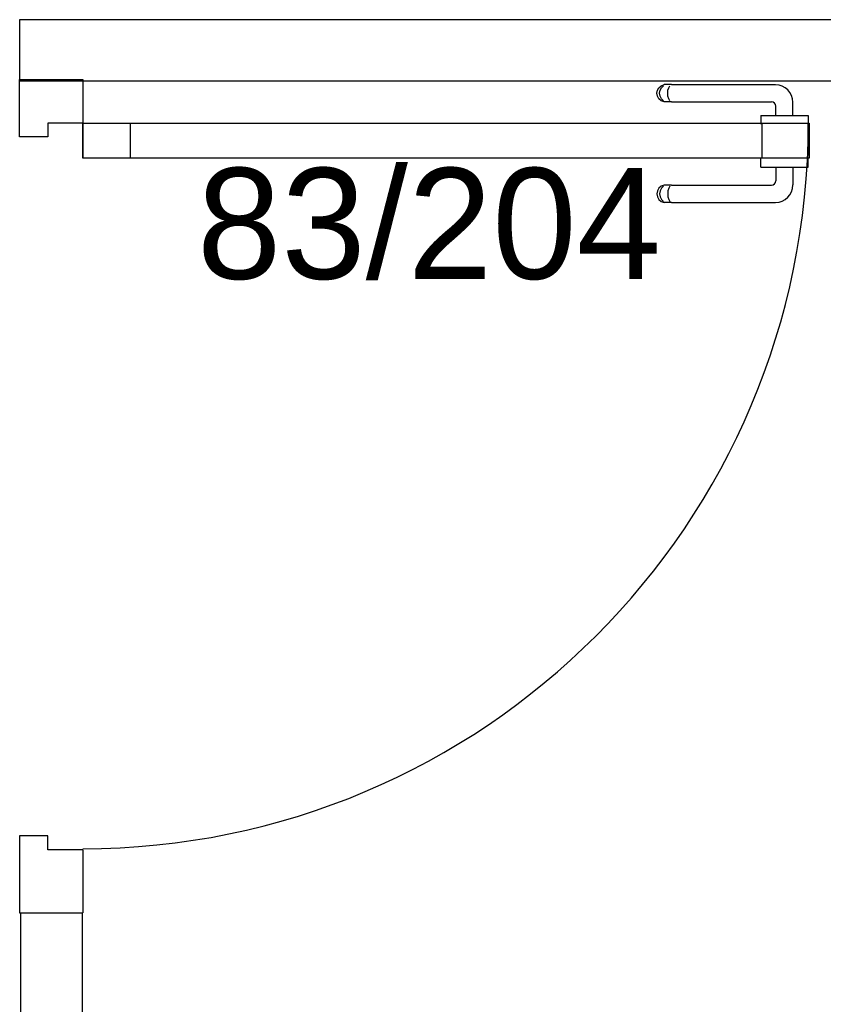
# Model space of a CAD drawing. Header units: millimetres. Extents: x -15 to 127, y -65 to 67.
# Tile 147 of 256: x 38.6867 to 38.7786, y -50.2759 to -50.1632. Entities that reach past the tile are written whole.
import ezdxf

# ---------------------------------------------------------------- set-up
doc = ezdxf.new("R2010")
doc.units = ezdxf.units.MM
doc.header["$MEASUREMENT"] = 0
doc.layers.add('Calque 5', color=7, linetype='Continuous')
doc.styles.get("Standard").update_dxf_attribs({"font": 'BKANT.TTF'})

# ---------------------------------------------------------------- blocks, each defined once
blk = doc.blocks.new('PD_27213')
at = {"layer": 'Calque 5', "color": 0}
for p, q in [((14.97248, -36.31874), (14.97265, -36.31844)), ((14.97265, -36.31844), (14.97292, -36.31821)), ((14.97278, -36.31874), (14.97293, -36.31844)), ((14.97292, -36.31821), (14.97325, -36.31809)), ((14.97293, -36.31844), (14.97317, -36.31821)), ((14.97346, -36.31809), (14.97325, -36.31809)), ((14.97408, -36.31809), (14.97346, -36.31809)), ((14.97368, -36.31874), (14.97377, -36.31844)), ((14.97377, -36.31844), (14.97391, -36.31821)), ((14.97408, -36.31809), (14.98598, -36.31809)), ((14.97242, -36.31908), (14.97248, -36.31874)), ((14.97248, -36.31942), (14.97242, -36.31908)), ((14.97265, -36.31972), (14.97248, -36.31942)), ((14.97272, -36.31908), (14.97278, -36.31874)), ((14.97278, -36.31942), (14.97272, -36.31908)), ((14.97293, -36.31972), (14.97278, -36.31942)), ((14.97365, -36.31908), (14.97368, -36.31874)), ((14.97368, -36.31942), (14.97365, -36.31908)), ((14.97377, -36.31972), (14.97368, -36.31942)), ((14.97292, -36.31995), (14.97265, -36.31972)), ((14.97325, -36.32007), (14.97292, -36.31995)), ((14.97317, -36.31995), (14.97293, -36.31972)), ((14.97346, -36.32007), (14.97325, -36.32007)), ((14.97408, -36.32007), (14.97346, -36.32007)), ((14.97391, -36.31995), (14.97377, -36.31972)), ((14.97408, -36.32007), (14.98551, -36.32007)), ((14.98601, -36.32162), (14.98601, -36.32057)), ((14.98798, -36.32162), (14.98798, -36.3201)), ((14.98429, -36.32162), (14.98445, -36.32162)), ((14.98429, -36.32162), (14.98429, -36.32163)), ((14.98429, -36.32163), (14.98429, -36.32261)), ((14.98445, -36.32162), (14.98492, -36.32162)), ((14.98492, -36.32162), (14.98564, -36.32162)), ((14.98564, -36.32162), (14.98653, -36.32162)), ((14.98653, -36.32162), (14.98746, -36.32162)), ((14.98746, -36.32162), (14.98835, -36.32162)), ((14.98835, -36.32162), (14.98907, -36.32162)), ((14.98907, -36.32162), (14.98954, -36.32162)), ((14.98954, -36.32162), (14.9897, -36.32162)), ((14.9897, -36.32162), (14.9897, -36.32163)), ((14.9897, -36.32163), (14.9897, -36.32261)), ((14.98429, -36.32261), (14.98429, -36.32262)), ((14.9897, -36.32261), (14.9897, -36.32262))]:
    blk.add_line(p, q, dxfattribs=at)
for centre, radius in [((14.98598, -36.3201), 0.002), ((14.98551, -36.32057), 0.000501)]:
    blk.add_arc(centre, radius, 0, 90, dxfattribs=at)
blk = doc.blocks.new('PD_27214')
at = {"layer": 'Calque 5', "color": 0}
for p, q in [((14.98429, -36.32653), (14.98429, -36.32652)), ((14.98429, -36.32751), (14.98429, -36.32653)), ((14.98429, -36.32752), (14.98429, -36.32751)), ((14.98429, -36.32752), (14.98445, -36.32752)), ((14.98445, -36.32752), (14.98492, -36.32752)), ((14.98492, -36.32752), (14.98564, -36.32752)), ((14.98564, -36.32752), (14.98653, -36.32752)), ((14.98601, -36.32752), (14.98601, -36.32908)), ((14.98653, -36.32752), (14.98746, -36.32752)), ((14.98746, -36.32752), (14.98835, -36.32752)), ((14.98798, -36.32752), (14.98798, -36.32956)), ((14.98835, -36.32752), (14.98907, -36.32752)), ((14.98907, -36.32752), (14.98954, -36.32752)), ((14.98954, -36.32752), (14.9897, -36.32752)), ((14.9897, -36.32653), (14.9897, -36.32652)), ((14.9897, -36.32751), (14.9897, -36.32653)), ((14.9897, -36.32752), (14.9897, -36.32751)), ((14.97292, -36.3297), (14.97265, -36.32993)), ((14.97325, -36.32959), (14.97292, -36.3297)), ((14.97317, -36.3297), (14.97293, -36.32993)), ((14.97346, -36.32959), (14.97325, -36.32959)), ((14.97408, -36.32959), (14.97346, -36.32959)), ((14.97391, -36.3297), (14.97377, -36.32993)), ((14.97408, -36.32959), (14.98551, -36.32959)), ((14.97248, -36.33023), (14.97242, -36.33057)), ((14.97242, -36.33057), (14.97248, -36.33091)), ((14.97265, -36.32993), (14.97248, -36.33023)), ((14.97248, -36.33091), (14.97265, -36.33122)), ((14.97278, -36.33023), (14.97272, -36.33057)), ((14.97272, -36.33057), (14.97278, -36.33091)), ((14.97293, -36.32993), (14.97278, -36.33023)), ((14.97278, -36.33091), (14.97293, -36.33122)), ((14.97368, -36.33023), (14.97365, -36.33057)), ((14.97365, -36.33057), (14.97368, -36.33091)), ((14.97377, -36.32993), (14.97368, -36.33023)), ((14.97368, -36.33091), (14.97377, -36.33122)), ((14.97265, -36.33122), (14.97292, -36.33144)), ((14.97292, -36.33144), (14.97325, -36.33156)), ((14.97293, -36.33122), (14.97317, -36.33144)), ((14.97346, -36.33156), (14.97325, -36.33156)), ((14.97408, -36.33156), (14.97346, -36.33156)), ((14.97377, -36.33122), (14.97391, -36.33144)), ((14.97408, -36.33156), (14.98598, -36.33156))]:
    blk.add_line(p, q, dxfattribs=at)
for centre, radius in [((14.98551, -36.32908), 0.000501), ((14.98598, -36.32956), 0.002)]:
    blk.add_arc(centre, radius, 270, 0, dxfattribs=at)
blk = doc.blocks.new('PD_27212')
at = {"layer": 'Calque 5'}
for name in ['PD_27213', 'PD_27214']:
    blk.add_blockref(name, (0, 0), dxfattribs=at)
blk = doc.blocks.new('PD_27216')
at = {"layer": 'Calque 5', "color": 0}
for p, q in [((14.89952, -36.40403), (14.89952, -36.41283)), ((14.90673, -36.40562), (14.90673, -36.41283)), ((14.89952, -36.41283), (14.90673, -36.41283))]:
    blk.add_line(p, q, dxfattribs=at)
blk.add_lwpolyline([(14.90673, -36.40562), (14.90273, -36.40562), (14.90273, -36.40403), (14.89952, -36.40403), (14.89952, -36.40562)], dxfattribs=at)
blk = doc.blocks.new('PD_27217')
at = {"layer": 'Calque 5', "color": 0}
for points in [[(14.90679, -36.3265), (14.90679, -36.32249), (14.91215, -36.32249), (14.91215, -36.3265), (14.90679, -36.3265)], [(14.98444, -36.3265), (14.98444, -36.32249), (14.98979, -36.32249), (14.98979, -36.3265), (14.98444, -36.3265)]]:
    blk.add_lwpolyline(points, dxfattribs=at)
blk = doc.blocks.new('PD_27215')
at = {"layer": 'Calque 5', "color": 0}
blk.add_line((14.89952, -36.31749), (14.90673, -36.31749), dxfattribs=at)
for points in [[(14.90273, -36.32249), (14.90273, -36.32408), (14.89952, -36.32408), (14.89952, -36.31749), (14.90673, -36.31749), (14.90673, -36.32249), (14.90273, -36.32249)], [(14.98984, -36.32249), (14.98984, -36.3265), (14.90673, -36.3265), (14.90673, -36.32249), (14.98984, -36.32249)]]:
    blk.add_lwpolyline(points, dxfattribs=at)
blk.add_arc((14.90673, -36.32249), 0.083, 270, 0, dxfattribs=at)
at = {"layer": 'Calque 5'}
for name in ['PD_27217', 'PD_27216']:
    blk.add_blockref(name, (0, 0), dxfattribs=at)
blk = doc.blocks.new('PD_27211')
at = {"layer": 'Calque 5'}
for name in ['PD_27215', 'PD_27212']:
    blk.add_blockref(name, (0, 0), dxfattribs=at)
blk = doc.blocks.new('PD_28556')
at = {"layer": 'Calque 5', "color": 0}
for p, q in [((14.97248, -36.31874), (14.97265, -36.31844)), ((14.97265, -36.31844), (14.97292, -36.31821)), ((14.97278, -36.31874), (14.97293, -36.31844)), ((14.97292, -36.31821), (14.97325, -36.31809)), ((14.97293, -36.31844), (14.97317, -36.31821)), ((14.97346, -36.31809), (14.97325, -36.31809)), ((14.97408, -36.31809), (14.97346, -36.31809)), ((14.97368, -36.31874), (14.97377, -36.31844)), ((14.97377, -36.31844), (14.97391, -36.31821)), ((14.97408, -36.31809), (14.98598, -36.31809)), ((14.97242, -36.31908), (14.97248, -36.31874)), ((14.97248, -36.31942), (14.97242, -36.31908)), ((14.97265, -36.31972), (14.97248, -36.31942)), ((14.97272, -36.31908), (14.97278, -36.31874)), ((14.97278, -36.31942), (14.97272, -36.31908)), ((14.97293, -36.31972), (14.97278, -36.31942)), ((14.97365, -36.31908), (14.97368, -36.31874)), ((14.97368, -36.31942), (14.97365, -36.31908)), ((14.97377, -36.31972), (14.97368, -36.31942)), ((14.97292, -36.31995), (14.97265, -36.31972)), ((14.97325, -36.32007), (14.97292, -36.31995)), ((14.97317, -36.31995), (14.97293, -36.31972)), ((14.97346, -36.32007), (14.97325, -36.32007)), ((14.97408, -36.32007), (14.97346, -36.32007)), ((14.97391, -36.31995), (14.97377, -36.31972)), ((14.97408, -36.32007), (14.98551, -36.32007)), ((14.98601, -36.32162), (14.98601, -36.32057)), ((14.98798, -36.32162), (14.98798, -36.3201)), ((14.98429, -36.32162), (14.98445, -36.32162)), ((14.98429, -36.32162), (14.98429, -36.32163)), ((14.98429, -36.32163), (14.98429, -36.32261)), ((14.98445, -36.32162), (14.98492, -36.32162)), ((14.98492, -36.32162), (14.98564, -36.32162)), ((14.98564, -36.32162), (14.98653, -36.32162)), ((14.98653, -36.32162), (14.98746, -36.32162)), ((14.98746, -36.32162), (14.98835, -36.32162)), ((14.98835, -36.32162), (14.98907, -36.32162)), ((14.98907, -36.32162), (14.98954, -36.32162)), ((14.98954, -36.32162), (14.9897, -36.32162)), ((14.9897, -36.32162), (14.9897, -36.32163)), ((14.9897, -36.32163), (14.9897, -36.32261)), ((14.98429, -36.32261), (14.98429, -36.32262)), ((14.9897, -36.32261), (14.9897, -36.32262))]:
    blk.add_line(p, q, dxfattribs=at)
for centre, radius in [((14.98598, -36.3201), 0.002), ((14.98551, -36.32057), 0.000501)]:
    blk.add_arc(centre, radius, 0, 90, dxfattribs=at)
blk = doc.blocks.new('PD_28557')
at = {"layer": 'Calque 5', "color": 0}
for p, q in [((14.98429, -36.32653), (14.98429, -36.32652)), ((14.98429, -36.32751), (14.98429, -36.32653)), ((14.98429, -36.32752), (14.98429, -36.32751)), ((14.98429, -36.32752), (14.98445, -36.32752)), ((14.98445, -36.32752), (14.98492, -36.32752)), ((14.98492, -36.32752), (14.98564, -36.32752)), ((14.98564, -36.32752), (14.98653, -36.32752)), ((14.98601, -36.32752), (14.98601, -36.32908)), ((14.98653, -36.32752), (14.98746, -36.32752)), ((14.98746, -36.32752), (14.98835, -36.32752)), ((14.98798, -36.32752), (14.98798, -36.32956)), ((14.98835, -36.32752), (14.98907, -36.32752)), ((14.98907, -36.32752), (14.98954, -36.32752)), ((14.98954, -36.32752), (14.9897, -36.32752)), ((14.9897, -36.32653), (14.9897, -36.32652)), ((14.9897, -36.32751), (14.9897, -36.32653)), ((14.9897, -36.32752), (14.9897, -36.32751)), ((14.97292, -36.3297), (14.97265, -36.32993)), ((14.97325, -36.32959), (14.97292, -36.3297)), ((14.97317, -36.3297), (14.97293, -36.32993)), ((14.97346, -36.32959), (14.97325, -36.32959)), ((14.97408, -36.32959), (14.97346, -36.32959)), ((14.97391, -36.3297), (14.97377, -36.32993)), ((14.97408, -36.32959), (14.98551, -36.32959)), ((14.97248, -36.33023), (14.97242, -36.33057)), ((14.97242, -36.33057), (14.97248, -36.33091)), ((14.97265, -36.32993), (14.97248, -36.33023)), ((14.97248, -36.33091), (14.97265, -36.33122)), ((14.97278, -36.33023), (14.97272, -36.33057)), ((14.97272, -36.33057), (14.97278, -36.33091)), ((14.97293, -36.32993), (14.97278, -36.33023)), ((14.97278, -36.33091), (14.97293, -36.33122)), ((14.97368, -36.33023), (14.97365, -36.33057)), ((14.97365, -36.33057), (14.97368, -36.33091)), ((14.97377, -36.32993), (14.97368, -36.33023)), ((14.97368, -36.33091), (14.97377, -36.33122)), ((14.97265, -36.33122), (14.97292, -36.33144)), ((14.97292, -36.33144), (14.97325, -36.33156)), ((14.97293, -36.33122), (14.97317, -36.33144)), ((14.97346, -36.33156), (14.97325, -36.33156)), ((14.97408, -36.33156), (14.97346, -36.33156)), ((14.97377, -36.33122), (14.97391, -36.33144)), ((14.97408, -36.33156), (14.98598, -36.33156))]:
    blk.add_line(p, q, dxfattribs=at)
for centre, radius in [((14.98551, -36.32908), 0.000501), ((14.98598, -36.32956), 0.002)]:
    blk.add_arc(centre, radius, 270, 0, dxfattribs=at)
blk = doc.blocks.new('PD_28555')
at = {"layer": 'Calque 5'}
for name in ['PD_28556', 'PD_28557']:
    blk.add_blockref(name, (0, 0), dxfattribs=at)
blk = doc.blocks.new('PD_28559')
at = {"layer": 'Calque 5', "color": 0}
for p, q in [((14.89952, -36.40403), (14.89952, -36.41283)), ((14.90673, -36.40562), (14.90673, -36.41283)), ((14.89952, -36.41283), (14.90673, -36.41283))]:
    blk.add_line(p, q, dxfattribs=at)
blk.add_lwpolyline([(14.90673, -36.40562), (14.90273, -36.40562), (14.90273, -36.40403), (14.89952, -36.40403), (14.89952, -36.40562)], dxfattribs=at)
blk = doc.blocks.new('PD_28560')
at = {"layer": 'Calque 5', "color": 0}
for points in [[(14.90679, -36.3265), (14.90679, -36.32249), (14.91215, -36.32249), (14.91215, -36.3265), (14.90679, -36.3265)], [(14.98444, -36.3265), (14.98444, -36.32249), (14.98979, -36.32249), (14.98979, -36.3265), (14.98444, -36.3265)]]:
    blk.add_lwpolyline(points, dxfattribs=at)
blk = doc.blocks.new('PD_28558')
at = {"layer": 'Calque 5', "color": 0}
blk.add_line((14.89952, -36.31749), (14.90673, -36.31749), dxfattribs=at)
for points in [[(14.90273, -36.32249), (14.90273, -36.32408), (14.89952, -36.32408), (14.89952, -36.31749), (14.90673, -36.31749), (14.90673, -36.32249), (14.90273, -36.32249)], [(14.98984, -36.32249), (14.98984, -36.3265), (14.90673, -36.3265), (14.90673, -36.32249), (14.98984, -36.32249)]]:
    blk.add_lwpolyline(points, dxfattribs=at)
blk.add_arc((14.90673, -36.32249), 0.083, 270, 0, dxfattribs=at)
at = {"layer": 'Calque 5'}
for name in ['PD_28560', 'PD_28559']:
    blk.add_blockref(name, (0, 0), dxfattribs=at)
blk = doc.blocks.new('PD_28554')
at = {"layer": 'Calque 5'}
for name in ['PD_28558', 'PD_28555']:
    blk.add_blockref(name, (0, 0), dxfattribs=at)

msp = doc.modelspace()

# ---------------------------------------------------------------- linework, layer by layer
at = {"layer": 'Calque 5', "color": 0}
for points in [[(38.68668, -50.17023), (38.94452, -50.17023), (38.94452, -50.16323), (38.68668, -50.16323), (38.68668, -50.17023)], [(38.68668, -50.17023), (38.94452, -50.17023), (38.94452, -50.16323), (38.68668, -50.16323), (38.68668, -50.17023)], [(38.69382, -50.37052), (38.68682, -50.37052), (38.68682, -50.2654), (38.69382, -50.2654), (38.69382, -50.37052)], [(38.69382, -50.37052), (38.68682, -50.37052), (38.68682, -50.2654), (38.69382, -50.2654), (38.69382, -50.37052)]]:
    msp.add_lwpolyline(points, dxfattribs=at)

# ---------------------------------------------------------------- block references
at = {"layer": 'Calque 5'}
for name in ['PD_27211', 'PD_28554']:
    msp.add_blockref(name, (23.78716, -13.85257), dxfattribs=at)

# ---------------------------------------------------------------- texts
at = {"layer": 'Calque 5', "color": 0, "insert": (38.70696, -50.1802), "char_height": 0.012678, "width": 0.0529167, "attachment_point": 1}
msp.add_mtext('{\\fArial|b0|i0|c0|p34;\\W0.98;83/204}', dxfattribs=at)
msp.add_mtext('{\\fArial|b0|i0|c0|p34;\\W0.98;83/204}', dxfattribs=at)

doc.saveas('drawing.dxf')
